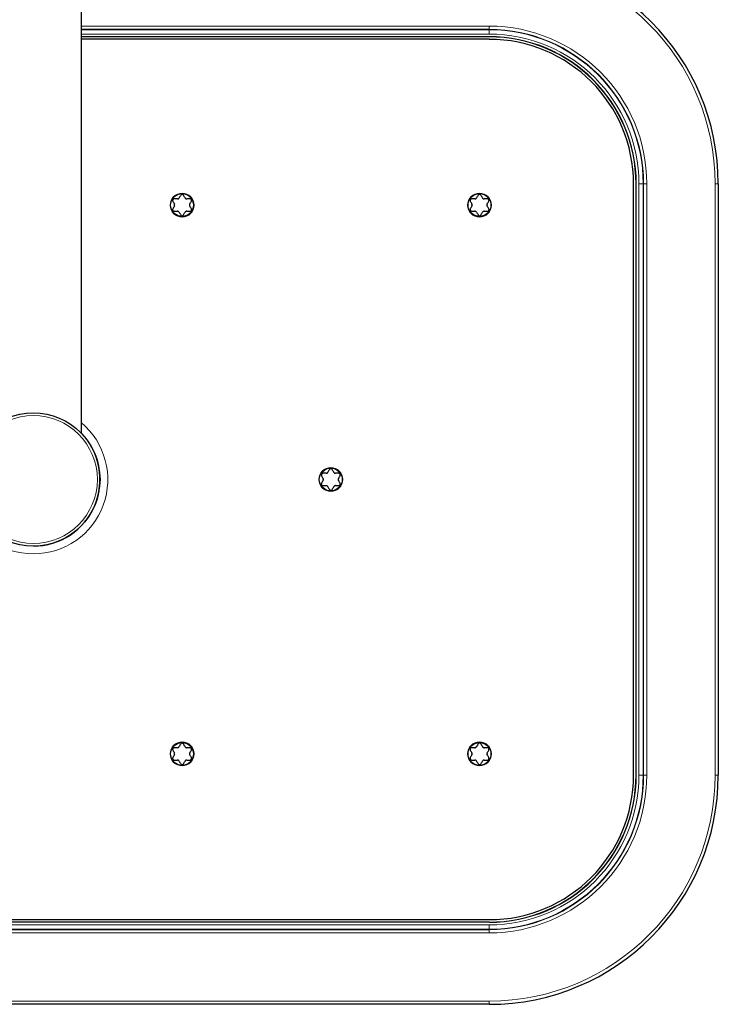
# Model space of a CAD drawing. Header units: millimetres. Extents: x 8 to 2427, y 12 to 2587.
# Tile 2 of 153: x 1126 to 1257, y 56 to 241. Entities that reach past the tile are written whole.
import ezdxf

# ---------------------------------------------------------------- set-up
doc = ezdxf.new("R2010")
doc.units = ezdxf.units.MM

msp = doc.modelspace()

# ---------------------------------------------------------------- linework, layer by layer
at = {"color": 7, "linetype": 'Continuous', "lineweight": 30}
for p, q in [((1137.77, 163.46), (1137.77, 548.46)), ((1214.27, 237.88), (1137.77, 237.88)), ((1214.27, 237.86), (1137.77, 237.86)), ((1214.27, 237.4), (1137.77, 237.4)), ((1241.39, 99.28), (1241.39, 210.28)), ((1241.85, 99.28), (1241.85, 210.28)), ((1241.87, 99.28), (1241.87, 210.28)), ((1257.27, 210.28), (1257.27, 99.28)), ((1043.27, 72.17), (1214.27, 72.17)), ((1214.27, 71.71), (1043.27, 71.71)), ((1214.27, 71.68), (1043.27, 71.68)), ((1214.27, 56.28), (1043.27, 56.28))]:
    msp.add_line(p, q, dxfattribs=at)
at = {"color": 252, "linetype": 'Continuous', "lineweight": 0}
for p, q in [((1137.77, 239.88), (1214.27, 239.88)), ((1214.27, 239.28), (1137.77, 239.28)), ((1137.77, 239.19), (1214.27, 239.19)), ((1214.27, 238.39), (1137.77, 238.39)), ((1214.27, 239.28), (1214.27, 239.88)), ((1214.27, 239.28), (1214.27, 239.19)), ((1214.27, 238.39), (1214.27, 239.19)), ((1214.27, 237.86), (1214.27, 237.88)), ((1241.85, 210.28), (1241.87, 210.28)), ((1242.38, 99.28), (1242.38, 210.28)), ((1242.38, 210.28), (1243.18, 210.28)), ((1243.18, 210.28), (1243.18, 99.28)), ((1243.27, 210.28), (1243.18, 210.28)), ((1243.27, 99.28), (1243.27, 210.28)), ((1243.87, 210.28), (1243.27, 210.28)), ((1243.87, 210.28), (1243.87, 99.28)), ((1256.67, 99.28), (1256.67, 210.28)), ((1256.67, 210.28), (1257.27, 210.28)), ((1241.85, 99.28), (1241.87, 99.28)), ((1242.38, 99.28), (1243.18, 99.28)), ((1243.27, 99.28), (1243.18, 99.28)), ((1243.87, 99.28), (1243.27, 99.28)), ((1256.67, 99.28), (1257.27, 99.28)), ((1043.27, 71.18), (1214.27, 71.18)), ((1214.27, 70.38), (1043.27, 70.38)), ((1043.27, 70.29), (1214.27, 70.29)), ((1214.27, 71.71), (1214.27, 71.68)), ((1214.27, 71.18), (1214.27, 70.38)), ((1214.27, 70.29), (1214.27, 70.38)), ((1214.27, 69.69), (1214.27, 70.29)), ((1214.27, 69.69), (1043.27, 69.69)), ((1043.27, 56.88), (1214.27, 56.88)), ((1214.27, 56.88), (1214.27, 56.28))]:
    msp.add_line(p, q, dxfattribs=at)
for centre, radius in [((1156.67, 206.28), 2.25), ((1212.47, 206.28), 2.25), ((1128.77, 154.78), 12), ((1184.57, 154.78), 2.25), ((1156.67, 103.28), 2.25), ((1212.47, 103.28), 2.25)]:
    msp.add_circle(centre, radius, dxfattribs=at)
at = {"color": 7, "linetype": 'Continuous', "lineweight": 30}
for centre, radius in [((1156.67, 206.28), 2.15), ((1212.47, 206.28), 2.15), ((1128.77, 154.78), 12.5), ((1184.57, 154.78), 2.15), ((1156.67, 103.28), 2.15), ((1212.47, 103.28), 2.15)]:
    msp.add_circle(centre, radius, dxfattribs=at)
for centre, radius, start, end in [((1214.27, 210.28), 43, 360, 90), ((1214.27, 210.28), 27.6, 360, 90), ((1214.27, 210.28), 27.57, 360, 90), ((1214.27, 210.28), 27.11, 360, 90), ((1128.77, 154.78), 12.5, 270, 43.9455), ((1214.27, 99.28), 27.11, 270, 0), ((1214.27, 99.28), 27.6, 270, 0), ((1214.27, 99.28), 27.57, 270, 0), ((1214.27, 99.28), 43, 270, 0)]:
    msp.add_arc(centre, radius, start, end, dxfattribs=at)
at = {"color": 252, "linetype": 'Continuous', "lineweight": 0}
for centre, radius, start, end in [((1214.27, 210.28), 42.4, 360, 90), ((1214.27, 210.28), 29.59, 360, 90), ((1214.27, 210.28), 28.99, 360, 90), ((1214.27, 210.28), 28.91, 360, 90), ((1214.27, 210.28), 28.11, 360, 90), ((1128.77, 154.78), 13.96, 130.1285, 49.8715), ((1214.27, 99.28), 28.11, 270, 0), ((1214.27, 99.28), 28.91, 270, 0), ((1214.27, 99.28), 28.99, 270, 0), ((1214.27, 99.28), 29.59, 270, 0), ((1214.27, 99.28), 42.4, 270, 0)]:
    msp.add_arc(centre, radius, start, end, dxfattribs=at)
at = {"color": 7, "linetype": 'Continuous', "lineweight": 30}
for points, knots in [([(1155.19, 207.44), (1155.16, 207.44), (1155.09, 207.43), (1155, 207.38), (1154.94, 207.3), (1154.9, 207.21), (1154.89, 207.12), (1154.9, 207.05), (1154.93, 207), (1154.93, 206.99)], [0, 0, 0, 0, 0.165353, 0.33162, 0.484162, 0.625774, 0.765975, 0.913088, 1, 1, 1, 1]), ([(1154.93, 206.99), (1154.98, 206.91), (1155.08, 206.74), (1155.18, 206.57), (1155.22, 206.48)], [0, 0, 0, 0, 0.499604, 1, 1, 1, 1]), ([(1155.78, 207.44), (1155.73, 207.44), (1155.53, 207.44), (1155.34, 207.44), (1155.19, 207.44)], [0, 0, 0, 0, 0.238341, 1, 1, 1, 1]), ([(1155.78, 207.44), (1155.81, 207.44), (1155.87, 207.45), (1155.94, 207.47), (1156.01, 207.51), (1156.07, 207.57), (1156.11, 207.62), (1156.12, 207.64)], [0, 0, 0, 0, 0.2735794, 0.4094666, 0.5498764, 0.8064979, 1, 1, 1, 1]), ([(1156.41, 208.14), (1156.37, 208.06), (1156.27, 207.89), (1156.17, 207.72), (1156.12, 207.64)], [0, 0, 0, 0, 0.499604, 1, 1, 1, 1]), ([(1156.93, 208.14), (1156.91, 208.17), (1156.88, 208.23), (1156.79, 208.28), (1156.69, 208.3), (1156.59, 208.29), (1156.51, 208.25), (1156.45, 208.2), (1156.42, 208.16), (1156.41, 208.14)], [0, 0, 0, 0, 0.165307, 0.3315802, 0.484126, 0.62574, 0.7659396, 0.9130501, 1, 1, 1, 1]), ([(1157.22, 207.64), (1157.18, 207.72), (1157.08, 207.89), (1156.98, 208.06), (1156.93, 208.14)], [0, 0, 0, 0, 0.4994728, 1, 1, 1, 1]), ([(1157.22, 207.64), (1157.25, 207.61), (1157.28, 207.56), (1157.34, 207.51), (1157.4, 207.47), (1157.48, 207.44), (1157.55, 207.44), (1157.57, 207.44)], [0, 0, 0, 0, 0.273513, 0.409404, 0.549819, 0.806444, 1, 1, 1, 1]), ([(1158.15, 207.44), (1158.09, 207.44), (1157.9, 207.44), (1157.7, 207.44), (1157.57, 207.44)], [0, 0, 0, 0, 0.3387949, 1, 1, 1, 1]), ([(1158.12, 206.48), (1158.17, 206.57), (1158.27, 206.74), (1158.37, 206.91), (1158.41, 206.99)], [0, 0, 0, 0, 0.4994728, 1, 1, 1, 1]), ([(1158.41, 206.99), (1158.43, 207.02), (1158.46, 207.08), (1158.46, 207.18), (1158.42, 207.28), (1158.37, 207.36), (1158.29, 207.41), (1158.22, 207.44), (1158.17, 207.44), (1158.15, 207.44)], [0, 0, 0, 0, 0.165307, 0.33158, 0.484126, 0.62574, 0.765939, 0.91305, 1, 1, 1, 1]), ([(1210.99, 207.44), (1210.96, 207.44), (1210.89, 207.43), (1210.8, 207.38), (1210.74, 207.3), (1210.7, 207.21), (1210.69, 207.12), (1210.7, 207.05), (1210.73, 207), (1210.73, 206.99)], [0, 0, 0, 0, 0.165353, 0.33162, 0.484162, 0.625774, 0.765975, 0.913088, 1, 1, 1, 1]), ([(1210.73, 206.99), (1210.78, 206.91), (1210.88, 206.74), (1210.98, 206.57), (1211.02, 206.48)], [0, 0, 0, 0, 0.499604, 1, 1, 1, 1]), ([(1211.58, 207.44), (1211.53, 207.44), (1211.33, 207.44), (1211.14, 207.44), (1210.99, 207.44)], [0, 0, 0, 0, 0.238341, 1, 1, 1, 1]), ([(1211.58, 207.44), (1211.61, 207.44), (1211.67, 207.45), (1211.74, 207.47), (1211.81, 207.51), (1211.87, 207.57), (1211.91, 207.62), (1211.92, 207.64)], [0, 0, 0, 0, 0.273579, 0.409467, 0.549876, 0.806498, 1, 1, 1, 1]), ([(1212.21, 208.14), (1212.17, 208.06), (1212.07, 207.89), (1211.97, 207.72), (1211.92, 207.64)], [0, 0, 0, 0, 0.499604, 1, 1, 1, 1]), ([(1212.73, 208.14), (1212.71, 208.17), (1212.68, 208.23), (1212.59, 208.28), (1212.49, 208.3), (1212.39, 208.29), (1212.31, 208.25), (1212.25, 208.2), (1212.22, 208.16), (1212.21, 208.14)], [0, 0, 0, 0, 0.165307, 0.33158, 0.484126, 0.62574, 0.76594, 0.91305, 1, 1, 1, 1]), ([(1213.02, 207.64), (1212.98, 207.72), (1212.88, 207.89), (1212.78, 208.06), (1212.73, 208.14)], [0, 0, 0, 0, 0.499473, 1, 1, 1, 1]), ([(1213.02, 207.64), (1213.05, 207.61), (1213.08, 207.56), (1213.14, 207.51), (1213.2, 207.47), (1213.28, 207.44), (1213.35, 207.44), (1213.37, 207.44)], [0, 0, 0, 0, 0.273513, 0.409404, 0.549819, 0.806444, 1, 1, 1, 1]), ([(1213.95, 207.44), (1213.89, 207.44), (1213.7, 207.44), (1213.5, 207.44), (1213.37, 207.44)], [0, 0, 0, 0, 0.338795, 1, 1, 1, 1]), ([(1213.92, 206.48), (1213.97, 206.57), (1214.07, 206.74), (1214.17, 206.91), (1214.21, 206.99)], [0, 0, 0, 0, 0.499473, 1, 1, 1, 1]), ([(1214.21, 206.99), (1214.23, 207.02), (1214.26, 207.08), (1214.26, 207.18), (1214.22, 207.28), (1214.17, 207.36), (1214.09, 207.41), (1214.02, 207.44), (1213.97, 207.44), (1213.95, 207.44)], [0, 0, 0, 0, 0.165307, 0.33158, 0.484126, 0.62574, 0.765939, 0.91305, 1, 1, 1, 1]), ([(1154.93, 205.58), (1154.92, 205.55), (1154.89, 205.49), (1154.89, 205.38), (1154.92, 205.29), (1154.98, 205.21), (1155.06, 205.16), (1155.13, 205.13), (1155.18, 205.13), (1155.19, 205.13)], [0, 0, 0, 0, 0.165307, 0.33158, 0.484126, 0.62574, 0.765939, 0.91305, 1, 1, 1, 1]), ([(1155.22, 206.08), (1155.18, 206), (1155.08, 205.83), (1154.98, 205.66), (1154.93, 205.58)], [0, 0, 0, 0, 0.499473, 1, 1, 1, 1]), ([(1155.19, 205.13), (1155.34, 205.13), (1155.53, 205.13), (1155.73, 205.13), (1155.78, 205.13)], [0, 0, 0, 0, 0.761658, 1, 1, 1, 1]), ([(1155.22, 206.08), (1155.24, 206.12), (1155.27, 206.19), (1155.28, 206.3), (1155.26, 206.41), (1155.24, 206.46), (1155.22, 206.48)], [0, 0, 0, 0, 0.273824, 0.549306, 0.806223, 1, 1, 1, 1]), ([(1156.12, 204.93), (1156.1, 204.96), (1156.07, 205.01), (1156.01, 205.06), (1155.94, 205.1), (1155.86, 205.12), (1155.8, 205.13), (1155.78, 205.13)], [0, 0, 0, 0, 0.273513, 0.409404, 0.549819, 0.806444, 1, 1, 1, 1]), ([(1157.57, 205.13), (1157.53, 205.13), (1157.48, 205.12), (1157.4, 205.09), (1157.34, 205.06), (1157.27, 205), (1157.24, 204.95), (1157.22, 204.93)], [0, 0, 0, 0, 0.273579, 0.409467, 0.549876, 0.806498, 1, 1, 1, 1]), ([(1157.57, 205.13), (1157.7, 205.13), (1157.9, 205.13), (1158.09, 205.13), (1158.15, 205.13)], [0, 0, 0, 0, 0.661205, 1, 1, 1, 1]), ([(1158.12, 206.48), (1158.11, 206.45), (1158.07, 206.38), (1158.06, 206.27), (1158.08, 206.16), (1158.11, 206.11), (1158.12, 206.08)], [0, 0, 0, 0, 0.273824, 0.549306, 0.806223, 1, 1, 1, 1]), ([(1158.41, 205.58), (1158.37, 205.66), (1158.27, 205.83), (1158.17, 206), (1158.12, 206.08)], [0, 0, 0, 0, 0.499604, 1, 1, 1, 1]), ([(1158.15, 205.13), (1158.19, 205.13), (1158.25, 205.14), (1158.34, 205.19), (1158.41, 205.27), (1158.45, 205.35), (1158.46, 205.45), (1158.44, 205.52), (1158.42, 205.56), (1158.41, 205.58)], [0, 0, 0, 0, 0.165353, 0.33162, 0.484162, 0.625774, 0.765975, 0.913088, 1, 1, 1, 1]), ([(1210.73, 205.58), (1210.72, 205.55), (1210.69, 205.49), (1210.69, 205.38), (1210.72, 205.29), (1210.78, 205.21), (1210.86, 205.16), (1210.93, 205.13), (1210.98, 205.13), (1210.99, 205.13)], [0, 0, 0, 0, 0.165307, 0.33158, 0.484126, 0.62574, 0.765939, 0.91305, 1, 1, 1, 1]), ([(1211.02, 206.08), (1210.98, 206), (1210.88, 205.83), (1210.78, 205.66), (1210.73, 205.58)], [0, 0, 0, 0, 0.4994728, 1, 1, 1, 1]), ([(1210.99, 205.13), (1211.14, 205.13), (1211.33, 205.13), (1211.53, 205.13), (1211.58, 205.13)], [0, 0, 0, 0, 0.761658, 1, 1, 1, 1]), ([(1211.02, 206.08), (1211.04, 206.12), (1211.07, 206.19), (1211.08, 206.3), (1211.06, 206.41), (1211.04, 206.46), (1211.02, 206.48)], [0, 0, 0, 0, 0.273824, 0.549306, 0.8062232, 1, 1, 1, 1]), ([(1211.92, 204.93), (1211.9, 204.96), (1211.87, 205.01), (1211.81, 205.06), (1211.74, 205.1), (1211.66, 205.12), (1211.6, 205.13), (1211.58, 205.13)], [0, 0, 0, 0, 0.273513, 0.409404, 0.549819, 0.806444, 1, 1, 1, 1]), ([(1213.37, 205.13), (1213.33, 205.13), (1213.28, 205.12), (1213.2, 205.09), (1213.14, 205.06), (1213.07, 205), (1213.04, 204.95), (1213.02, 204.93)], [0, 0, 0, 0, 0.273579, 0.409467, 0.549876, 0.806498, 1, 1, 1, 1]), ([(1213.37, 205.13), (1213.5, 205.13), (1213.7, 205.13), (1213.89, 205.13), (1213.95, 205.13)], [0, 0, 0, 0, 0.661205, 1, 1, 1, 1]), ([(1213.92, 206.48), (1213.91, 206.45), (1213.87, 206.38), (1213.86, 206.27), (1213.88, 206.16), (1213.91, 206.11), (1213.92, 206.08)], [0, 0, 0, 0, 0.273824, 0.549306, 0.806223, 1, 1, 1, 1]), ([(1214.21, 205.58), (1214.17, 205.66), (1214.07, 205.83), (1213.97, 206), (1213.92, 206.08)], [0, 0, 0, 0, 0.499604, 1, 1, 1, 1]), ([(1213.95, 205.13), (1213.99, 205.13), (1214.05, 205.14), (1214.14, 205.19), (1214.21, 205.27), (1214.25, 205.35), (1214.26, 205.45), (1214.24, 205.52), (1214.22, 205.56), (1214.21, 205.58)], [0, 0, 0, 0, 0.165353, 0.33162, 0.484162, 0.625774, 0.765975, 0.913088, 1, 1, 1, 1]), ([(1156.12, 204.93), (1156.17, 204.84), (1156.27, 204.67), (1156.37, 204.51), (1156.41, 204.43)], [0, 0, 0, 0, 0.499473, 1, 1, 1, 1]), ([(1156.41, 204.43), (1156.43, 204.4), (1156.47, 204.34), (1156.56, 204.29), (1156.66, 204.27), (1156.76, 204.28), (1156.84, 204.32), (1156.9, 204.37), (1156.92, 204.41), (1156.93, 204.43)], [0, 0, 0, 0, 0.165307, 0.33158, 0.484126, 0.62574, 0.76594, 0.91305, 1, 1, 1, 1]), ([(1156.93, 204.43), (1156.98, 204.51), (1157.08, 204.67), (1157.18, 204.84), (1157.22, 204.93)], [0, 0, 0, 0, 0.4996038, 1, 1, 1, 1]), ([(1211.92, 204.93), (1211.97, 204.84), (1212.07, 204.67), (1212.17, 204.51), (1212.21, 204.43)], [0, 0, 0, 0, 0.499473, 1, 1, 1, 1]), ([(1212.21, 204.43), (1212.23, 204.4), (1212.27, 204.34), (1212.36, 204.29), (1212.46, 204.27), (1212.56, 204.28), (1212.64, 204.32), (1212.7, 204.37), (1212.72, 204.41), (1212.73, 204.43)], [0, 0, 0, 0, 0.165307, 0.3315802, 0.484126, 0.62574, 0.7659396, 0.9130501, 1, 1, 1, 1]), ([(1212.73, 204.43), (1212.78, 204.51), (1212.88, 204.67), (1212.98, 204.84), (1213.02, 204.93)], [0, 0, 0, 0, 0.499604, 1, 1, 1, 1]), ([(1183.09, 155.94), (1183.06, 155.94), (1182.99, 155.93), (1182.9, 155.88), (1182.84, 155.8), (1182.8, 155.71), (1182.79, 155.62), (1182.8, 155.55), (1182.83, 155.5), (1182.83, 155.49)], [0, 0, 0, 0, 0.165353, 0.33162, 0.484162, 0.625774, 0.765975, 0.913088, 1, 1, 1, 1]), ([(1182.83, 155.49), (1182.88, 155.41), (1182.98, 155.24), (1183.08, 155.07), (1183.12, 154.98)], [0, 0, 0, 0, 0.499604, 1, 1, 1, 1]), ([(1183.68, 155.94), (1183.63, 155.94), (1183.43, 155.94), (1183.24, 155.94), (1183.09, 155.94)], [0, 0, 0, 0, 0.238341, 1, 1, 1, 1]), ([(1183.68, 155.94), (1183.71, 155.94), (1183.77, 155.95), (1183.84, 155.97), (1183.91, 156.01), (1183.97, 156.07), (1184.01, 156.12), (1184.02, 156.14)], [0, 0, 0, 0, 0.273579, 0.409467, 0.549876, 0.806498, 1, 1, 1, 1]), ([(1184.31, 156.64), (1184.27, 156.56), (1184.17, 156.39), (1184.07, 156.22), (1184.02, 156.14)], [0, 0, 0, 0, 0.499604, 1, 1, 1, 1]), ([(1184.83, 156.64), (1184.81, 156.67), (1184.78, 156.73), (1184.69, 156.78), (1184.59, 156.8), (1184.49, 156.79), (1184.41, 156.75), (1184.35, 156.7), (1184.32, 156.66), (1184.31, 156.64)], [0, 0, 0, 0, 0.165307, 0.33158, 0.484126, 0.62574, 0.76594, 0.91305, 1, 1, 1, 1]), ([(1185.12, 156.14), (1185.08, 156.22), (1184.98, 156.39), (1184.88, 156.56), (1184.83, 156.64)], [0, 0, 0, 0, 0.499473, 1, 1, 1, 1]), ([(1185.12, 156.14), (1185.15, 156.11), (1185.18, 156.06), (1185.24, 156.01), (1185.3, 155.97), (1185.38, 155.94), (1185.45, 155.94), (1185.47, 155.94)], [0, 0, 0, 0, 0.273513, 0.409404, 0.549819, 0.806444, 1, 1, 1, 1]), ([(1186.05, 155.94), (1185.99, 155.94), (1185.8, 155.94), (1185.6, 155.94), (1185.47, 155.94)], [0, 0, 0, 0, 0.338795, 1, 1, 1, 1]), ([(1186.02, 154.98), (1186.07, 155.07), (1186.17, 155.24), (1186.27, 155.41), (1186.31, 155.49)], [0, 0, 0, 0, 0.499473, 1, 1, 1, 1]), ([(1186.31, 155.49), (1186.33, 155.52), (1186.36, 155.58), (1186.36, 155.68), (1186.32, 155.78), (1186.27, 155.86), (1186.19, 155.91), (1186.12, 155.94), (1186.07, 155.94), (1186.05, 155.94)], [0, 0, 0, 0, 0.165307, 0.33158, 0.484126, 0.62574, 0.765939, 0.91305, 1, 1, 1, 1]), ([(1182.83, 154.08), (1182.82, 154.05), (1182.79, 153.99), (1182.79, 153.88), (1182.82, 153.79), (1182.88, 153.71), (1182.96, 153.66), (1183.03, 153.63), (1183.08, 153.63), (1183.09, 153.63)], [0, 0, 0, 0, 0.165307, 0.33158, 0.484126, 0.62574, 0.765939, 0.91305, 1, 1, 1, 1]), ([(1183.12, 154.58), (1183.08, 154.5), (1182.98, 154.33), (1182.88, 154.16), (1182.83, 154.08)], [0, 0, 0, 0, 0.499473, 1, 1, 1, 1]), ([(1183.09, 153.63), (1183.24, 153.63), (1183.43, 153.63), (1183.63, 153.63), (1183.68, 153.63)], [0, 0, 0, 0, 0.761658, 1, 1, 1, 1]), ([(1183.12, 154.58), (1183.14, 154.62), (1183.17, 154.69), (1183.18, 154.8), (1183.16, 154.91), (1183.14, 154.96), (1183.12, 154.98)], [0, 0, 0, 0, 0.273824, 0.549306, 0.806223, 1, 1, 1, 1]), ([(1184.02, 153.43), (1184, 153.46), (1183.97, 153.51), (1183.91, 153.56), (1183.84, 153.6), (1183.76, 153.62), (1183.7, 153.63), (1183.68, 153.63)], [0, 0, 0, 0, 0.273513, 0.409404, 0.549819, 0.806444, 1, 1, 1, 1]), ([(1184.02, 153.43), (1184.07, 153.34), (1184.17, 153.17), (1184.27, 153.01), (1184.31, 152.93)], [0, 0, 0, 0, 0.499473, 1, 1, 1, 1]), ([(1184.83, 152.93), (1184.88, 153.01), (1184.98, 153.17), (1185.08, 153.34), (1185.12, 153.43)], [0, 0, 0, 0, 0.499604, 1, 1, 1, 1]), ([(1185.47, 153.63), (1185.43, 153.63), (1185.38, 153.62), (1185.3, 153.59), (1185.24, 153.56), (1185.17, 153.5), (1185.14, 153.45), (1185.12, 153.43)], [0, 0, 0, 0, 0.273579, 0.409467, 0.549876, 0.806498, 1, 1, 1, 1]), ([(1185.47, 153.63), (1185.6, 153.63), (1185.8, 153.63), (1185.99, 153.63), (1186.05, 153.63)], [0, 0, 0, 0, 0.6612051, 1, 1, 1, 1]), ([(1186.02, 154.98), (1186.01, 154.95), (1185.97, 154.88), (1185.96, 154.77), (1185.98, 154.66), (1186.01, 154.61), (1186.02, 154.58)], [0, 0, 0, 0, 0.273824, 0.549306, 0.806223, 1, 1, 1, 1]), ([(1186.31, 154.08), (1186.27, 154.16), (1186.17, 154.33), (1186.07, 154.5), (1186.02, 154.58)], [0, 0, 0, 0, 0.499604, 1, 1, 1, 1]), ([(1186.05, 153.63), (1186.09, 153.63), (1186.15, 153.64), (1186.24, 153.69), (1186.31, 153.77), (1186.35, 153.85), (1186.36, 153.95), (1186.34, 154.02), (1186.32, 154.06), (1186.31, 154.08)], [0, 0, 0, 0, 0.165353, 0.33162, 0.484162, 0.625774, 0.765975, 0.913088, 1, 1, 1, 1]), ([(1184.31, 152.93), (1184.33, 152.9), (1184.37, 152.84), (1184.46, 152.79), (1184.56, 152.77), (1184.66, 152.78), (1184.74, 152.82), (1184.8, 152.87), (1184.82, 152.91), (1184.83, 152.93)], [0, 0, 0, 0, 0.165307, 0.3315802, 0.484126, 0.62574, 0.7659396, 0.9130501, 1, 1, 1, 1]), ([(1155.19, 104.44), (1155.16, 104.44), (1155.09, 104.43), (1155, 104.38), (1154.94, 104.3), (1154.9, 104.21), (1154.89, 104.12), (1154.9, 104.05), (1154.93, 104), (1154.93, 103.99)], [0, 0, 0, 0, 0.1653528, 0.3316201, 0.4841619, 0.6257744, 0.7659748, 0.9130879, 1, 1, 1, 1]), ([(1154.93, 103.99), (1154.98, 103.91), (1155.08, 103.74), (1155.18, 103.57), (1155.22, 103.48)], [0, 0, 0, 0, 0.499604, 1, 1, 1, 1]), ([(1155.78, 104.44), (1155.73, 104.44), (1155.53, 104.44), (1155.34, 104.44), (1155.19, 104.44)], [0, 0, 0, 0, 0.238341, 1, 1, 1, 1]), ([(1155.22, 103.08), (1155.24, 103.12), (1155.27, 103.19), (1155.28, 103.3), (1155.26, 103.41), (1155.24, 103.46), (1155.22, 103.48)], [0, 0, 0, 0, 0.273824, 0.549306, 0.806223, 1, 1, 1, 1]), ([(1155.78, 104.44), (1155.81, 104.44), (1155.87, 104.45), (1155.94, 104.47), (1156.01, 104.51), (1156.07, 104.57), (1156.11, 104.62), (1156.12, 104.64)], [0, 0, 0, 0, 0.273579, 0.409467, 0.549876, 0.806498, 1, 1, 1, 1]), ([(1156.41, 105.14), (1156.37, 105.06), (1156.27, 104.89), (1156.17, 104.72), (1156.12, 104.64)], [0, 0, 0, 0, 0.4996038, 1, 1, 1, 1]), ([(1156.93, 105.14), (1156.91, 105.17), (1156.88, 105.23), (1156.79, 105.28), (1156.69, 105.3), (1156.59, 105.29), (1156.51, 105.25), (1156.45, 105.2), (1156.42, 105.16), (1156.41, 105.14)], [0, 0, 0, 0, 0.165307, 0.3315802, 0.484126, 0.62574, 0.7659396, 0.9130501, 1, 1, 1, 1]), ([(1157.22, 104.64), (1157.18, 104.72), (1157.08, 104.89), (1156.98, 105.06), (1156.93, 105.14)], [0, 0, 0, 0, 0.499473, 1, 1, 1, 1]), ([(1157.22, 104.64), (1157.25, 104.61), (1157.28, 104.56), (1157.34, 104.51), (1157.4, 104.47), (1157.48, 104.44), (1157.55, 104.44), (1157.57, 104.44)], [0, 0, 0, 0, 0.273513, 0.409404, 0.549819, 0.806444, 1, 1, 1, 1]), ([(1158.15, 104.44), (1158.09, 104.44), (1157.9, 104.44), (1157.7, 104.44), (1157.57, 104.44)], [0, 0, 0, 0, 0.3387949, 1, 1, 1, 1]), ([(1158.12, 103.48), (1158.11, 103.45), (1158.07, 103.38), (1158.06, 103.27), (1158.08, 103.16), (1158.11, 103.11), (1158.12, 103.08)], [0, 0, 0, 0, 0.273824, 0.549306, 0.806223, 1, 1, 1, 1]), ([(1158.12, 103.48), (1158.17, 103.57), (1158.27, 103.74), (1158.37, 103.91), (1158.41, 103.99)], [0, 0, 0, 0, 0.499473, 1, 1, 1, 1]), ([(1158.41, 103.99), (1158.43, 104.02), (1158.46, 104.08), (1158.46, 104.18), (1158.42, 104.28), (1158.37, 104.36), (1158.29, 104.41), (1158.22, 104.44), (1158.17, 104.44), (1158.15, 104.44)], [0, 0, 0, 0, 0.165307, 0.33158, 0.484126, 0.62574, 0.765939, 0.91305, 1, 1, 1, 1]), ([(1210.99, 104.44), (1210.96, 104.44), (1210.89, 104.43), (1210.8, 104.38), (1210.74, 104.3), (1210.7, 104.21), (1210.69, 104.12), (1210.7, 104.05), (1210.73, 104), (1210.73, 103.99)], [0, 0, 0, 0, 0.165353, 0.33162, 0.484162, 0.625774, 0.765975, 0.913088, 1, 1, 1, 1]), ([(1210.73, 103.99), (1210.78, 103.91), (1210.88, 103.74), (1210.98, 103.57), (1211.02, 103.48)], [0, 0, 0, 0, 0.499604, 1, 1, 1, 1]), ([(1211.58, 104.44), (1211.53, 104.44), (1211.33, 104.44), (1211.14, 104.44), (1210.99, 104.44)], [0, 0, 0, 0, 0.238341, 1, 1, 1, 1]), ([(1211.02, 103.08), (1211.04, 103.12), (1211.07, 103.19), (1211.08, 103.3), (1211.06, 103.41), (1211.04, 103.46), (1211.02, 103.48)], [0, 0, 0, 0, 0.273824, 0.549306, 0.806223, 1, 1, 1, 1]), ([(1211.58, 104.44), (1211.61, 104.44), (1211.67, 104.45), (1211.74, 104.47), (1211.81, 104.51), (1211.87, 104.57), (1211.91, 104.62), (1211.92, 104.64)], [0, 0, 0, 0, 0.2735794, 0.4094666, 0.5498764, 0.8064979, 1, 1, 1, 1]), ([(1212.21, 105.14), (1212.17, 105.06), (1212.07, 104.89), (1211.97, 104.72), (1211.92, 104.64)], [0, 0, 0, 0, 0.499604, 1, 1, 1, 1]), ([(1212.73, 105.14), (1212.71, 105.17), (1212.68, 105.23), (1212.59, 105.28), (1212.49, 105.3), (1212.39, 105.29), (1212.31, 105.25), (1212.25, 105.2), (1212.22, 105.16), (1212.21, 105.14)], [0, 0, 0, 0, 0.165307, 0.33158, 0.484126, 0.62574, 0.76594, 0.91305, 1, 1, 1, 1]), ([(1213.02, 104.64), (1212.98, 104.72), (1212.88, 104.89), (1212.78, 105.06), (1212.73, 105.14)], [0, 0, 0, 0, 0.499473, 1, 1, 1, 1]), ([(1213.02, 104.64), (1213.05, 104.61), (1213.08, 104.56), (1213.14, 104.51), (1213.2, 104.47), (1213.28, 104.44), (1213.35, 104.44), (1213.37, 104.44)], [0, 0, 0, 0, 0.273513, 0.409404, 0.549819, 0.806444, 1, 1, 1, 1]), ([(1213.95, 104.44), (1213.89, 104.44), (1213.7, 104.44), (1213.5, 104.44), (1213.37, 104.44)], [0, 0, 0, 0, 0.338795, 1, 1, 1, 1]), ([(1213.92, 103.48), (1213.91, 103.45), (1213.87, 103.38), (1213.86, 103.27), (1213.88, 103.16), (1213.91, 103.11), (1213.92, 103.08)], [0, 0, 0, 0, 0.273824, 0.549306, 0.806223, 1, 1, 1, 1]), ([(1213.92, 103.48), (1213.97, 103.57), (1214.07, 103.74), (1214.17, 103.91), (1214.21, 103.99)], [0, 0, 0, 0, 0.499473, 1, 1, 1, 1]), ([(1214.21, 103.99), (1214.23, 104.02), (1214.26, 104.08), (1214.26, 104.18), (1214.22, 104.28), (1214.17, 104.36), (1214.09, 104.41), (1214.02, 104.44), (1213.97, 104.44), (1213.95, 104.44)], [0, 0, 0, 0, 0.1653069, 0.3315801, 0.4841259, 0.6257399, 0.7659394, 0.9130499, 1, 1, 1, 1]), ([(1154.93, 102.58), (1154.92, 102.55), (1154.89, 102.49), (1154.89, 102.38), (1154.92, 102.29), (1154.98, 102.21), (1155.06, 102.16), (1155.13, 102.13), (1155.18, 102.13), (1155.19, 102.13)], [0, 0, 0, 0, 0.165307, 0.33158, 0.484126, 0.62574, 0.765939, 0.91305, 1, 1, 1, 1]), ([(1155.22, 103.08), (1155.18, 103), (1155.08, 102.83), (1154.98, 102.66), (1154.93, 102.58)], [0, 0, 0, 0, 0.499473, 1, 1, 1, 1]), ([(1155.19, 102.13), (1155.34, 102.13), (1155.53, 102.13), (1155.73, 102.13), (1155.78, 102.13)], [0, 0, 0, 0, 0.761658, 1, 1, 1, 1]), ([(1156.12, 101.93), (1156.1, 101.96), (1156.07, 102.01), (1156.01, 102.06), (1155.94, 102.1), (1155.86, 102.12), (1155.8, 102.13), (1155.78, 102.13)], [0, 0, 0, 0, 0.273513, 0.409404, 0.549819, 0.806444, 1, 1, 1, 1]), ([(1156.12, 101.93), (1156.17, 101.84), (1156.27, 101.67), (1156.37, 101.51), (1156.41, 101.43)], [0, 0, 0, 0, 0.499473, 1, 1, 1, 1]), ([(1156.93, 101.43), (1156.98, 101.51), (1157.08, 101.67), (1157.18, 101.84), (1157.22, 101.93)], [0, 0, 0, 0, 0.499604, 1, 1, 1, 1]), ([(1157.57, 102.13), (1157.53, 102.13), (1157.48, 102.12), (1157.4, 102.09), (1157.34, 102.06), (1157.27, 102), (1157.24, 101.95), (1157.22, 101.93)], [0, 0, 0, 0, 0.2735794, 0.4094666, 0.5498764, 0.8064979, 1, 1, 1, 1]), ([(1157.57, 102.13), (1157.7, 102.13), (1157.9, 102.13), (1158.09, 102.13), (1158.15, 102.13)], [0, 0, 0, 0, 0.661205, 1, 1, 1, 1]), ([(1158.41, 102.58), (1158.37, 102.66), (1158.27, 102.83), (1158.17, 103), (1158.12, 103.08)], [0, 0, 0, 0, 0.499604, 1, 1, 1, 1]), ([(1158.15, 102.13), (1158.19, 102.13), (1158.25, 102.14), (1158.34, 102.19), (1158.41, 102.27), (1158.45, 102.35), (1158.46, 102.45), (1158.44, 102.52), (1158.42, 102.56), (1158.41, 102.58)], [0, 0, 0, 0, 0.165353, 0.33162, 0.484162, 0.625774, 0.765975, 0.913088, 1, 1, 1, 1]), ([(1210.73, 102.58), (1210.72, 102.55), (1210.69, 102.49), (1210.69, 102.38), (1210.72, 102.29), (1210.78, 102.21), (1210.86, 102.16), (1210.93, 102.13), (1210.98, 102.13), (1210.99, 102.13)], [0, 0, 0, 0, 0.165307, 0.33158, 0.484126, 0.62574, 0.765939, 0.91305, 1, 1, 1, 1]), ([(1211.02, 103.08), (1210.98, 103), (1210.88, 102.83), (1210.78, 102.66), (1210.73, 102.58)], [0, 0, 0, 0, 0.4994728, 1, 1, 1, 1]), ([(1210.99, 102.13), (1211.14, 102.13), (1211.33, 102.13), (1211.53, 102.13), (1211.58, 102.13)], [0, 0, 0, 0, 0.761658, 1, 1, 1, 1]), ([(1211.92, 101.93), (1211.9, 101.96), (1211.87, 102.01), (1211.81, 102.06), (1211.74, 102.1), (1211.66, 102.12), (1211.6, 102.13), (1211.58, 102.13)], [0, 0, 0, 0, 0.273513, 0.409404, 0.549819, 0.806444, 1, 1, 1, 1]), ([(1211.92, 101.93), (1211.97, 101.84), (1212.07, 101.67), (1212.17, 101.51), (1212.21, 101.43)], [0, 0, 0, 0, 0.499473, 1, 1, 1, 1]), ([(1212.73, 101.43), (1212.78, 101.51), (1212.88, 101.67), (1212.98, 101.84), (1213.02, 101.93)], [0, 0, 0, 0, 0.4996038, 1, 1, 1, 1]), ([(1213.37, 102.13), (1213.33, 102.13), (1213.28, 102.12), (1213.2, 102.09), (1213.14, 102.06), (1213.07, 102), (1213.04, 101.95), (1213.02, 101.93)], [0, 0, 0, 0, 0.273579, 0.409467, 0.549876, 0.806498, 1, 1, 1, 1]), ([(1213.37, 102.13), (1213.5, 102.13), (1213.7, 102.13), (1213.89, 102.13), (1213.95, 102.13)], [0, 0, 0, 0, 0.661205, 1, 1, 1, 1]), ([(1214.21, 102.58), (1214.17, 102.66), (1214.07, 102.83), (1213.97, 103), (1213.92, 103.08)], [0, 0, 0, 0, 0.499604, 1, 1, 1, 1]), ([(1213.95, 102.13), (1213.99, 102.13), (1214.05, 102.14), (1214.14, 102.19), (1214.21, 102.27), (1214.25, 102.35), (1214.26, 102.45), (1214.24, 102.52), (1214.22, 102.56), (1214.21, 102.58)], [0, 0, 0, 0, 0.165353, 0.33162, 0.484162, 0.625774, 0.765975, 0.913088, 1, 1, 1, 1]), ([(1156.41, 101.43), (1156.43, 101.4), (1156.47, 101.34), (1156.56, 101.29), (1156.66, 101.27), (1156.76, 101.28), (1156.84, 101.32), (1156.9, 101.37), (1156.92, 101.41), (1156.93, 101.43)], [0, 0, 0, 0, 0.165307, 0.3315802, 0.484126, 0.62574, 0.7659396, 0.9130501, 1, 1, 1, 1]), ([(1212.21, 101.43), (1212.23, 101.4), (1212.27, 101.34), (1212.36, 101.29), (1212.46, 101.27), (1212.56, 101.28), (1212.64, 101.32), (1212.7, 101.37), (1212.72, 101.41), (1212.73, 101.43)], [0, 0, 0, 0, 0.165307, 0.33158, 0.484126, 0.62574, 0.76594, 0.91305, 1, 1, 1, 1])]:
    msp.add_open_spline(points, degree=3, knots=knots, dxfattribs=at)

doc.saveas('drawing.dxf')
